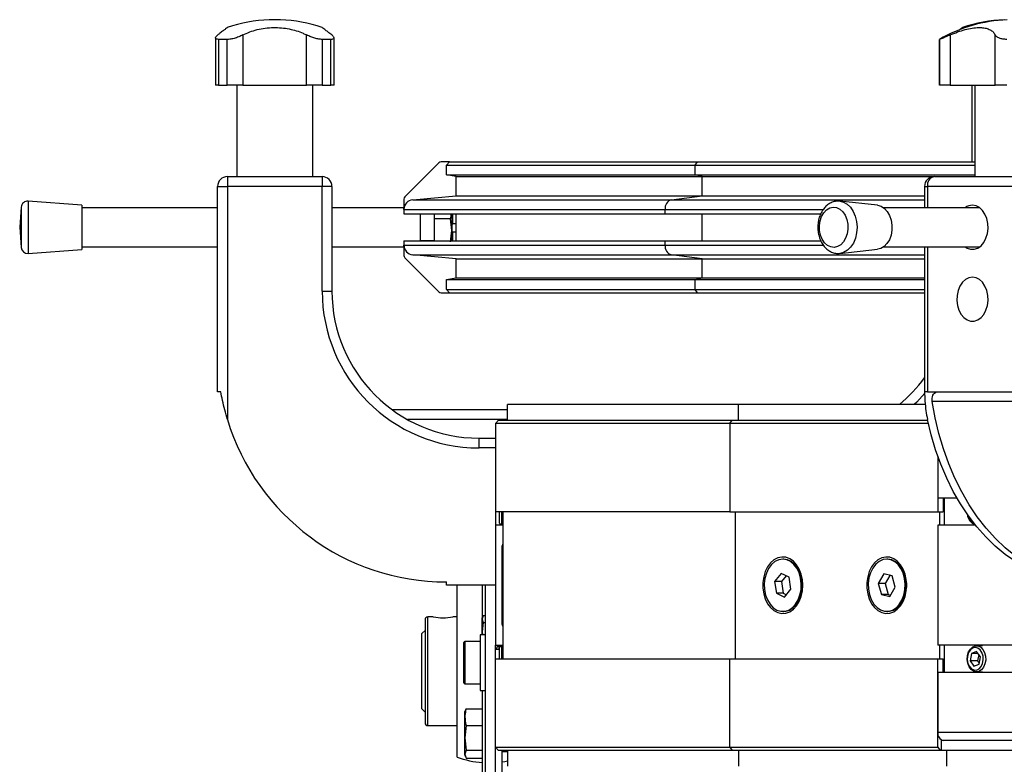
# Model space of a CAD drawing. Header units: millimetres. Extents: x 0 to 420, y 0 to 297.
# Tile 23 of 30: x 270 to 285, y 236 to 247. Entities that reach past the tile are written whole.
import ezdxf

# ---------------------------------------------------------------- set-up
doc = ezdxf.new("R2010")
doc.units = ezdxf.units.MM

msp = doc.modelspace()

# ---------------------------------------------------------------- linework, layer by layer
at = {"color": 7, "linetype": 'Continuous', "lineweight": 25}
for p, q in [((273.56579, 247.36829), (273.56579, 247.36658)), ((273.74107, 247.36829), (273.56579, 247.36829)), ((273.74107, 247.36658), (273.56579, 247.36658)), ((273.74107, 247.36658), (273.74107, 247.36829)), ((272.74718, 247.08979), (272.74718, 246.36829)), ((273.16721, 247.13442), (273.16721, 246.36829)), ((274.13965, 246.36829), (274.13965, 247.13442)), ((274.55968, 246.36829), (274.55968, 247.09019)), ((283.98662, 247.13442), (283.98662, 246.36829)), ((284.67424, 246.36829), (284.67424, 247.13442)), ((272.92691, 247.06685), (272.79448, 247.06685)), ((272.79448, 247.06685), (272.79448, 246.36829)), ((272.92691, 246.36829), (272.92691, 247.06685)), ((274.51238, 247.06685), (274.37994, 247.06685)), ((274.37994, 247.06685), (274.37994, 246.36829)), ((274.51238, 246.36829), (274.51238, 247.06685)), ((283.8224, 247.06685), (283.8224, 246.36829)), ((283.8263, 247.06685), (283.8224, 247.06685)), ((283.8263, 246.36829), (283.8263, 247.06685)), ((272.79448, 246.36829), (272.74718, 246.36829)), ((272.79448, 246.36829), (272.92691, 246.36829)), ((273.16721, 246.36829), (272.92691, 246.36829)), ((273.07135, 246.36829), (273.07135, 244.96829)), ((273.16721, 246.36829), (274.13965, 246.36829)), ((274.37994, 246.36829), (274.13965, 246.36829)), ((274.23551, 244.96829), (274.23551, 246.36829)), ((274.37994, 246.36829), (274.51238, 246.36829)), ((274.55968, 246.36829), (274.51238, 246.36829)), ((283.8224, 246.36829), (283.8263, 246.36829)), ((283.98662, 246.36829), (283.8263, 246.36829)), ((283.98662, 246.36829), (284.67424, 246.36829)), ((284.32135, 246.36829), (284.32135, 245.19329)), ((284.36532, 246.36829), (284.36532, 244.96829)), ((284.85375, 246.36829), (284.67424, 246.36829)), ((276.16378, 245.17865), (275.64307, 244.65794)), ((276.32843, 245.19329), (276.19914, 245.19329)), ((276.27843, 245.14329), (276.32843, 245.19329)), ((276.27843, 244.99329), (276.27843, 245.14329)), ((276.27843, 245.14329), (280.08604, 245.14329)), ((276.32843, 245.19329), (280.1214, 245.19329)), ((280.08604, 245.14329), (280.1214, 245.19329)), ((280.08604, 244.99329), (280.08604, 245.14329)), ((280.08604, 245.14329), (284.36532, 245.14329)), ((280.1214, 245.19329), (284.36532, 245.19329)), ((272.92843, 244.96829), (274.37843, 244.96829)), ((272.92843, 244.96829), (272.92843, 244.81829)), ((274.37843, 244.96829), (274.37843, 244.81829)), ((276.27843, 244.99329), (280.08604, 244.99329)), ((276.42843, 244.96779), (276.27843, 244.99329)), ((276.42843, 244.96779), (280.19211, 244.96779)), ((276.42843, 244.67328), (276.42843, 244.96779)), ((280.08604, 244.99329), (284.36532, 244.99329)), ((280.19211, 244.96779), (280.08604, 244.99329)), ((280.19211, 244.96779), (283.73308, 244.96779)), ((280.19211, 244.67328), (280.19211, 244.96779)), ((283.74532, 244.96829), (285.12418, 244.96829)), ((272.77843, 241.6788), (272.77843, 244.81829)), ((272.77843, 244.81829), (272.92843, 244.81829)), ((272.92843, 244.81829), (272.92843, 241.25464)), ((274.37843, 244.81829), (272.92843, 244.81829)), ((274.37843, 243.21829), (274.37843, 244.81829)), ((274.52843, 244.81829), (274.37843, 244.81829)), ((274.52843, 244.81829), (274.52843, 243.21829)), ((283.59532, 244.81829), (283.59532, 244.49329)), ((283.59532, 244.81829), (283.63925, 244.81829)), ((285.01811, 244.81829), (283.63925, 244.81829)), ((283.63925, 244.81829), (283.63925, 244.49329)), ((275.76536, 244.61527), (276.42843, 244.67328)), ((276.42843, 244.67328), (280.19211, 244.67328)), ((279.72324, 244.61527), (280.19211, 244.67328)), ((280.19211, 244.67328), (283.59532, 244.67328)), ((270.70047, 244.53079), (269.88128, 244.59329)), ((269.88128, 244.59329), (269.88128, 243.80848)), ((270.70047, 244.53079), (270.70047, 243.8686)), ((275.62843, 244.62258), (275.62843, 244.49329)), ((275.76536, 244.61527), (279.72324, 244.61527)), ((279.72324, 244.61527), (283.59532, 244.61527)), ((282.87755, 244.52981), (282.30167, 244.59213)), ((269.77396, 244.50119), (269.75047, 244.19329)), ((269.77396, 244.50119), (269.77396, 243.89708)), ((272.77843, 244.49329), (270.70047, 244.49329)), ((275.62843, 244.49329), (274.52843, 244.49329)), ((275.62843, 244.46584), (275.62843, 244.49329)), ((275.62843, 244.46584), (279.62642, 244.46584)), ((275.62843, 244.46584), (275.62843, 244.39829)), ((275.62843, 244.39829), (279.62642, 244.39829)), ((275.87843, 244.39829), (275.87843, 243.98829)), ((276.09343, 244.39329), (275.87843, 244.39329)), ((275.90843, 244.39829), (275.90843, 244.39329)), ((276.09343, 244.39829), (276.09343, 244.32221)), ((276.3601, 244.39829), (276.3601, 244.14662)), ((276.37843, 244.24829), (276.37843, 244.39829)), ((276.42843, 243.98829), (276.42843, 244.39829)), ((279.62642, 244.39829), (279.62642, 244.46584)), ((279.62642, 244.46584), (282.04649, 244.46584)), ((279.62642, 244.39829), (282.00694, 244.39829)), ((280.19211, 243.98829), (280.19211, 244.39829)), ((284.43801, 244.49329), (282.96867, 244.49329)), ((276.34277, 244.32221), (276.09343, 244.32221)), ((276.09343, 244.32221), (276.09343, 243.98829)), ((276.3601, 244.14662), (276.34277, 244.32221)), ((276.3601, 244.24829), (276.37843, 244.24829)), ((276.42843, 244.24829), (276.37843, 244.24829)), ((269.75047, 244.19329), (269.77396, 243.8854)), ((276.34277, 243.97103), (276.3601, 244.14662)), ((276.3601, 244.14662), (276.3601, 243.98829)), ((276.3601, 244.12329), (276.37843, 244.12329)), ((276.37843, 244.12329), (276.42843, 244.12329)), ((276.37843, 243.98829), (276.37843, 244.12329)), ((275.62843, 243.98829), (275.62843, 243.92074)), ((275.62843, 243.98829), (279.62642, 243.98829)), ((275.62843, 243.92074), (279.62642, 243.92074)), ((275.62843, 243.89329), (275.62843, 243.92074)), ((275.87843, 243.99329), (276.09343, 243.99329)), ((275.90843, 243.99329), (275.90843, 243.98829)), ((279.62642, 243.92074), (279.62642, 243.98829)), ((279.62642, 243.98829), (282.00646, 243.98829)), ((279.62642, 243.92074), (282.04589, 243.92074)), ((269.77396, 243.89708), (269.77396, 243.8854)), ((269.88128, 243.79329), (270.70047, 243.85579)), ((269.88128, 243.80848), (269.88128, 243.79329)), ((270.70047, 243.89329), (272.77843, 243.89329)), ((270.70047, 243.8686), (270.70047, 243.85579)), ((274.52843, 243.89329), (275.62843, 243.89329)), ((275.62843, 243.89329), (275.62843, 243.764)), ((275.76536, 243.77131), (279.72324, 243.77131)), ((276.42843, 243.7133), (275.76536, 243.77131)), ((280.19211, 243.7133), (279.72324, 243.77131)), ((279.72324, 243.77131), (283.59532, 243.77131)), ((282.30167, 243.79446), (282.87755, 243.85678)), ((282.35728, 243.80848), (282.30178, 243.79447)), ((282.92447, 243.8686), (282.87755, 243.85678)), ((282.96867, 243.89329), (284.43801, 243.89329)), ((283.59532, 243.89329), (283.59532, 241.6788)), ((283.63925, 243.89329), (283.63925, 241.6788)), ((275.64307, 243.72865), (276.16378, 243.20794)), ((276.42843, 243.7133), (280.19211, 243.7133)), ((276.42843, 243.41879), (276.42843, 243.7133)), ((280.19211, 243.7133), (283.59532, 243.7133)), ((280.19211, 243.41879), (280.19211, 243.7133)), ((276.27843, 243.39329), (276.42843, 243.41879)), ((276.27843, 243.39329), (280.08604, 243.39329)), ((276.27843, 243.24329), (276.27843, 243.39329)), ((276.42843, 243.41879), (280.19211, 243.41879)), ((280.08604, 243.39329), (280.19211, 243.41879)), ((280.08604, 243.39329), (283.59532, 243.39329)), ((280.08604, 243.24329), (280.08604, 243.39329)), ((280.19211, 243.41879), (283.59532, 243.41879)), ((274.37843, 243.21829), (274.52843, 243.21829)), ((276.19914, 243.19329), (276.32843, 243.19329)), ((276.27843, 243.24329), (280.08604, 243.24329)), ((276.32843, 243.19329), (276.27843, 243.24329)), ((276.32843, 243.19329), (280.1214, 243.19329)), ((280.08604, 243.24329), (283.59532, 243.24329)), ((280.1214, 243.19329), (280.08604, 243.24329)), ((280.1214, 243.19329), (283.59532, 243.19329)), ((272.82843, 241.6788), (272.77843, 241.6788)), ((283.63925, 241.6788), (283.59532, 241.6788)), ((283.63925, 241.6788), (285.01811, 241.6788)), ((285.0563, 241.5288), (283.7128, 241.5288)), ((277.21593, 241.40363), (275.4482, 241.40363)), ((277.21593, 241.24329), (277.21593, 241.48329)), ((280.74895, 241.48329), (277.21593, 241.48329)), ((280.74895, 241.24329), (280.74895, 241.48329)), ((283.60942, 241.48329), (280.74895, 241.48329)), ((277.21593, 241.25123), (275.68611, 241.25123)), ((277.02843, 241.19329), (277.07843, 241.24329)), ((277.07843, 241.24329), (280.65173, 241.24329)), ((280.61637, 241.19329), (280.65173, 241.24329)), ((280.65173, 241.24329), (283.64169, 241.24329)), ((277.02843, 241.19329), (277.02843, 239.84329)), ((280.61637, 241.19329), (277.02843, 241.19329)), ((283.65281, 241.19329), (280.61637, 241.19329)), ((280.61637, 241.19329), (280.61637, 239.84329)), ((276.77843, 240.81829), (276.77843, 240.96829)), ((276.77843, 240.96829), (277.02843, 240.96829)), ((277.02843, 240.81829), (276.77843, 240.81829)), ((283.79835, 240.6921), (283.79835, 240.05079)), ((283.79835, 240.6921), (283.79835, 239.84329)), ((284.09329, 240.05079), (283.79835, 240.05079)), ((283.87967, 240.05079), (283.87967, 239.84329)), ((283.89735, 240.05079), (283.89735, 239.63579)), ((280.61637, 239.84329), (277.02843, 239.84329)), ((277.02843, 239.84329), (277.02843, 239.63579)), ((277.09343, 239.66996), (277.09343, 239.84329)), ((277.1201, 239.84329), (277.1201, 239.64329)), ((277.14343, 239.84329), (277.14343, 237.59329)), ((280.61637, 239.84329), (283.79835, 239.84329)), ((280.69769, 239.84329), (280.69769, 237.59329)), ((283.79835, 239.84329), (283.87967, 239.84329)), ((283.82664, 239.84329), (283.82664, 239.63579)), ((277.02843, 239.64122), (277.14343, 239.64122)), ((277.14343, 239.63579), (277.02843, 239.63579)), ((277.02843, 239.63579), (277.02843, 237.80079)), ((277.09343, 239.66996), (277.1201, 239.64329)), ((277.1201, 239.64329), (277.14343, 239.64329)), ((283.79835, 239.63579), (283.79835, 237.80079)), ((284.37712, 239.63579), (283.79835, 239.63579)), ((277.12843, 239.29829), (277.12843, 238.13829)), ((277.13045, 239.31829), (277.14343, 239.31829)), ((281.44015, 239.11829), (281.42601, 239.11829)), ((283.03114, 239.11829), (283.017, 239.11829)), ((277.12843, 239.02829), (277.14343, 239.02829)), ((277.14343, 238.78668), (277.12843, 238.78893)), ((281.3999, 238.89932), (281.3021, 238.77683)), ((281.52381, 238.84078), (281.3999, 238.89932)), ((281.47692, 238.86293), (281.40816, 238.77683)), ((281.54992, 238.65976), (281.52381, 238.84078)), ((282.97021, 238.89079), (282.88797, 238.74724)), ((283.09924, 238.86184), (282.97021, 238.89079)), ((283.0642, 238.8697), (282.99404, 238.74724)), ((283.14602, 238.68934), (283.09924, 238.86184)), ((276.27843, 238.71829), (276.27843, 238.76829)), ((277.02843, 238.71829), (276.27843, 238.71829)), ((276.44381, 236.08984), (276.44381, 238.71674)), ((276.82843, 238.71829), (276.82843, 238.21829)), ((276.87843, 235.48748), (276.87843, 238.71829)), ((281.3021, 238.77683), (281.32821, 238.5958)), ((281.40816, 238.77683), (281.3021, 238.77683)), ((281.40816, 238.77683), (281.43427, 238.5958)), ((281.45212, 238.53727), (281.54992, 238.65976)), ((282.88797, 238.74724), (282.93476, 238.57474)), ((282.99404, 238.74724), (282.88797, 238.74724)), ((282.99404, 238.74724), (283.04082, 238.57474)), ((283.06378, 238.54579), (283.14602, 238.68934)), ((281.32821, 238.5958), (281.45212, 238.53727)), ((281.43427, 238.5958), (281.32821, 238.5958)), ((281.43427, 238.5958), (281.48117, 238.57365)), ((282.93476, 238.57474), (283.06378, 238.54579)), ((283.04082, 238.57474), (282.93476, 238.57474)), ((283.04082, 238.57474), (283.07586, 238.56688)), ((275.95343, 238.19321), (275.95343, 236.61338)), ((276.07851, 238.23487), (275.9951, 238.23487)), ((275.9951, 236.57171), (275.9951, 238.23487)), ((276.44381, 238.23487), (276.3784, 238.23487)), ((276.83491, 238.2361), (276.82843, 238.21829)), ((276.82843, 238.20167), (276.82843, 238.21829)), ((276.82843, 238.00734), (276.82843, 238.20167)), ((276.84251, 238.25342), (276.87843, 238.25342)), ((281.42601, 238.31829), (281.44015, 238.31829)), ((283.017, 238.31829), (283.03114, 238.31829)), ((276.84251, 238.14991), (276.82843, 238.00734)), ((276.84251, 238.14991), (276.87843, 238.14991)), ((277.14343, 238.11829), (277.13045, 238.11829)), ((275.95343, 238.02829), (275.90343, 237.97829)), ((275.90343, 236.82829), (275.90343, 237.97829)), ((276.87843, 237.9591), (276.79843, 237.9591)), ((276.79843, 237.9591), (276.79843, 237.1091)), ((276.82843, 238.00734), (276.83319, 237.9591)), ((276.82843, 237.9591), (276.82843, 238.00734)), ((276.54843, 237.2241), (276.54843, 237.8441)), ((276.79843, 237.8591), (276.56343, 237.8591)), ((276.56343, 237.8591), (276.56343, 237.2091)), ((277.02843, 237.59329), (277.02843, 237.80079)), ((277.02843, 237.80079), (277.14343, 237.80079)), ((277.09343, 237.7341), (277.02843, 237.7341)), ((277.0801, 237.79329), (277.05343, 237.76663)), ((277.05343, 237.7341), (277.05343, 237.76663)), ((277.1201, 237.79329), (277.0801, 237.79329)), ((277.0801, 237.79329), (277.0801, 237.7341)), ((277.1201, 237.79329), (277.09343, 237.76663)), ((277.09343, 237.59329), (277.09343, 237.76663)), ((277.14343, 237.79329), (277.1201, 237.79329)), ((277.1201, 237.79329), (277.1201, 237.59329)), ((277.12843, 237.80079), (277.12843, 237.79329)), ((289.88936, 237.80079), (283.79835, 237.80079)), ((283.82664, 237.80079), (283.82664, 237.59329)), ((283.89735, 237.80079), (283.89735, 237.38579)), ((284.48424, 237.79329), (284.38996, 237.79329)), ((277.02843, 236.24329), (277.02843, 237.59329)), ((277.02843, 237.59329), (280.61637, 237.59329)), ((280.61637, 236.24329), (280.61637, 237.59329)), ((280.61637, 237.59329), (283.79835, 237.59329)), ((283.79835, 236.24329), (283.79835, 237.59329)), ((283.79835, 237.59329), (283.87967, 237.59329)), ((283.87967, 237.38579), (283.87967, 237.59329)), ((284.31274, 237.67404), (284.29248, 237.56218)), ((284.39137, 237.70515), (284.31274, 237.67404)), ((284.41386, 237.67404), (284.31274, 237.67404)), ((284.44974, 237.6244), (284.39137, 237.70515)), ((284.42347, 237.66074), (284.40561, 237.56218)), ((284.42947, 237.51255), (284.44974, 237.6244)), ((284.29248, 237.56218), (284.35084, 237.48143)), ((284.40561, 237.56218), (284.29248, 237.56218)), ((284.35084, 237.48143), (284.42947, 237.51255)), ((284.40561, 237.56218), (284.43188, 237.52584)), ((283.79835, 237.38579), (283.79835, 236.46829)), ((289.89117, 237.38579), (283.79835, 237.38579)), ((284.38996, 237.39329), (284.48424, 237.39329)), ((276.56343, 237.2091), (276.79843, 237.2091)), ((276.79843, 237.1091), (276.87843, 237.1091)), ((276.82843, 237.1091), (276.82843, 235.40329)), ((275.90343, 236.82829), (275.95343, 236.77829)), ((276.57271, 236.80501), (276.58053, 236.83059)), ((276.58053, 236.83059), (276.82843, 236.83059)), ((276.56895, 236.80637), (276.56176, 236.78663)), ((276.56176, 236.7033), (276.56176, 236.78663)), ((276.56176, 236.38737), (276.56176, 236.7033)), ((275.9951, 236.57171), (276.44381, 236.57171)), ((276.58053, 236.57602), (276.56176, 236.38737)), ((276.58053, 236.57602), (276.82843, 236.57602)), ((276.56176, 236.38737), (276.58053, 236.19872)), ((276.56176, 236.13736), (276.56176, 236.38737)), ((289.89517, 236.46829), (283.79835, 236.46829)), ((277.02843, 235.48748), (277.02843, 236.24329)), ((277.02843, 236.24329), (280.61637, 236.24329)), ((277.02843, 236.24329), (277.07843, 236.19329)), ((280.61637, 236.24329), (283.79835, 236.24329)), ((280.61637, 236.24329), (280.65173, 236.19329)), ((283.79835, 236.24329), (283.83371, 236.19329)), ((283.85138, 236.34329), (283.85138, 236.19329)), ((289.89571, 236.34329), (283.85138, 236.34329)), ((276.58053, 236.19872), (276.56176, 236.13736)), ((276.56176, 236.13736), (276.58053, 236.07599)), ((276.56176, 236.11996), (276.56176, 236.13736)), ((276.56176, 236.11996), (276.56895, 236.10021)), ((276.58053, 236.19872), (276.82843, 236.19872)), ((276.58053, 236.07599), (276.82843, 236.07599)), ((280.65173, 236.19329), (277.07843, 236.19329)), ((277.12843, 236.19329), (277.12843, 235.32535)), ((277.12843, 236.17829), (277.21593, 236.17829)), ((277.21593, 236.19329), (277.21593, 235.95329)), ((283.83371, 236.19329), (280.65173, 236.19329)), ((280.74895, 236.19329), (280.74895, 235.95329)), ((283.85138, 236.19329), (283.83371, 236.19329)), ((289.89636, 236.19329), (283.85138, 236.19329)), ((283.93093, 236.19329), (283.93093, 235.95329))]:
    msp.add_line(p, q, dxfattribs=at)
at = {"color": 7, "linetype": 'Continuous', "lineweight": 25, "flags": 128}
for points in [[(282.30231, 244.59206), (282.35423, 244.5793), (282.41118, 244.54774), (282.46199, 244.4996), (282.5043, 244.43714), (282.53612, 244.36327), (282.55597, 244.28146), (282.56293, 244.19553), (282.55665, 244.10949), (282.53745, 244.02737), (282.50621, 243.95301), (282.4644, 243.88988), (282.41397, 243.84094), (282.35728, 243.80848)], [(282.87755, 244.52981), (282.93109, 244.51518), (282.98165, 244.4831), (283.02561, 244.4354), (283.06061, 244.37465), (283.08476, 244.30412), (283.09676, 244.22762), (283.09595, 244.14926), (283.0824, 244.07328), (283.05681, 244.00377), (283.02059, 243.94448), (282.97566, 243.8986), (282.92447, 243.8686)], [(284.21935, 243.89329), (284.24706, 243.87615), (284.30098, 243.85807), (284.35639, 243.85807), (284.4103, 243.87615), (284.45982, 243.91132), (284.50227, 243.96169), (284.53536, 244.02454), (284.5573, 244.0965), (284.56693, 244.17367), (284.5637, 244.2519), (284.54781, 244.32697), (284.52011, 244.39483), (284.48208, 244.45183), (284.43579, 244.49489), (284.38372, 244.5217), (284.32868, 244.53079), (284.32868, 244.53079)], [(282.26362, 243.89708), (282.21177, 243.88558), (282.15948, 243.89196), (282.10979, 243.91586), (282.06558, 243.95587), (282.02943, 244.00969), (282.00344, 244.07417), (281.98912, 244.14558), (281.98729, 244.21976), (281.99808, 244.29241), (282.02084, 244.35929), (282.05426, 244.41652), (282.09639, 244.46079), (282.14479, 244.4895), (282.19664, 244.501), (282.24893, 244.49462), (282.29862, 244.47073), (282.34283, 244.43071), (282.37898, 244.3769), (282.40497, 244.31241), (282.41929, 244.241), (282.42111, 244.16682), (282.41033, 244.09418), (282.38757, 244.0273), (282.35415, 243.97006), (282.31202, 243.9258), (282.26362, 243.89708)], [(284.32868, 243.43079), (284.27365, 243.4217), (284.22158, 243.39489), (284.17528, 243.35183), (284.13726, 243.29483), (284.10955, 243.22697), (284.09366, 243.1519), (284.09044, 243.07367), (284.10006, 242.9965), (284.12201, 242.92454), (284.15509, 242.86169), (284.19754, 242.81132), (284.24706, 242.77615), (284.30098, 242.75807), (284.35639, 242.75807), (284.4103, 242.77615), (284.45982, 242.81132), (284.50227, 242.86169), (284.53536, 242.92454), (284.5573, 242.9965), (284.56693, 243.07367), (284.5637, 243.1519), (284.54781, 243.22697), (284.52011, 243.29483), (284.48208, 243.35183), (284.43579, 243.39489), (284.38372, 243.4217), (284.32868, 243.43079)], [(283.60022, 241.6559), (283.47548, 241.52124), (283.43667, 241.48329)], [(286.02574, 238.77151), (285.84554, 238.79178), (285.66687, 238.83061), (285.49068, 238.88777), (285.31791, 238.96297), (285.14948, 239.05581), (284.98629, 239.16578), (284.82921, 239.2923), (284.67909, 239.4347), (284.53671, 239.59222), (284.40284, 239.76402), (284.2782, 239.94918), (284.16345, 240.1467), (284.05919, 240.35555), (283.966, 240.5746), (283.88436, 240.80269), (283.81471, 241.0386), (283.75742, 241.28107), (283.7128, 241.5288)], [(286.00806, 238.76829), (285.83263, 238.7771), (285.65809, 238.80346), (285.4853, 238.84726), (285.31515, 238.90827), (285.14848, 238.98618), (284.98614, 239.08061), (284.82893, 239.19107), (284.67766, 239.31701), (284.53309, 239.45779), (284.39593, 239.61272), (284.26688, 239.78101), (284.14659, 239.96181), (284.03567, 240.15421), (283.93467, 240.35725), (283.8441, 240.5699), (283.76441, 240.7911), (283.69602, 241.01973), (283.63925, 241.25464)], [(281.73183, 238.71829), (281.72557, 238.80535), (281.70705, 238.88885), (281.67702, 238.96537), (281.63671, 239.03177), (281.58778, 239.08533), (281.53222, 239.12387), (281.47232, 239.1458), (281.41052, 239.15024), (281.34935, 239.13699), (281.29132, 239.10659), (281.23881, 239.0603), (281.19396, 239.00001), (281.15861, 238.92819), (281.13421, 238.84777), (281.12175, 238.76205), (281.12175, 238.67454), (281.13421, 238.58882), (281.15861, 238.5084), (281.19396, 238.43657), (281.23881, 238.37628), (281.29132, 238.32999), (281.34935, 238.2996), (281.41052, 238.28635), (281.47232, 238.29078), (281.53222, 238.31271), (281.58778, 238.35125), (281.63671, 238.40482), (281.67702, 238.47122), (281.70705, 238.54773), (281.72557, 238.63123), (281.73183, 238.71829)], [(281.3364, 238.3389), (281.39616, 238.32053), (281.45732, 238.32075), (281.51702, 238.33957), (281.57246, 238.37609), (281.62105, 238.42861), (281.66053, 238.49468), (281.68903, 238.57121), (281.70524, 238.65461), (281.70839, 238.74099), (281.69834, 238.82631), (281.67556, 238.90658), (281.6411, 238.97804), (281.59659, 239.03736), (281.5441, 239.08176), (281.48609, 239.10916), (281.42527, 239.11829), (281.36448, 239.10871), (281.30658, 239.08088), (281.25425, 239.0361), (281.20996, 238.97645), (281.17577, 238.90473), (281.15328, 238.8243), (281.14354, 238.7389), (281.14701, 238.65255), (281.16353, 238.56927), (281.19232, 238.49295), (281.23203, 238.42718), (281.28082, 238.37501), (281.3364, 238.3389)], [(281.44015, 238.31829), (281.47147, 238.32075), (281.53116, 238.33957), (281.5866, 238.37609), (281.6352, 238.42861), (281.67467, 238.49468), (281.70318, 238.57121), (281.71939, 238.65461), (281.72254, 238.74099), (281.71248, 238.82631), (281.6897, 238.90658), (281.65524, 238.97804), (281.61073, 239.03736), (281.55824, 239.08176), (281.50023, 239.10916), (281.44015, 239.11829)], [(283.32282, 238.71829), (283.31656, 238.80535), (283.29804, 238.88885), (283.26801, 238.96537), (283.2277, 239.03177), (283.17877, 239.08533), (283.12321, 239.12387), (283.06331, 239.1458), (283.00151, 239.15024), (282.94034, 239.13699), (282.88232, 239.10659), (282.8298, 239.0603), (282.78495, 239.00001), (282.7496, 238.92819), (282.7252, 238.84777), (282.71274, 238.76205), (282.71274, 238.67454), (282.7252, 238.58882), (282.7496, 238.5084), (282.78495, 238.43657), (282.8298, 238.37628), (282.88232, 238.32999), (282.94034, 238.2996), (283.00151, 238.28635), (283.06331, 238.29078), (283.12321, 238.31271), (283.17877, 238.35125), (283.2277, 238.40482), (283.26801, 238.47122), (283.29804, 238.54773), (283.31656, 238.63123), (283.32282, 238.71829)], [(282.75291, 238.57504), (282.78086, 238.49811), (282.81985, 238.43147), (282.86806, 238.37824), (282.92323, 238.34091), (282.98279, 238.32123), (283.04395, 238.32011), (283.10384, 238.33761), (283.15968, 238.37292), (283.20884, 238.42437), (283.24904, 238.48956), (283.27838, 238.56545), (283.2955, 238.64849), (283.2996, 238.73479), (283.29049, 238.82032), (283.26858, 238.90108), (283.23492, 238.97329), (283.19106, 239.03358), (283.13906, 239.07912), (283.08136, 239.1078), (283.02065, 239.11826), (282.95977, 239.11002), (282.90156, 239.08346), (282.84875, 239.03983), (282.80381, 238.98116), (282.76883, 238.9102), (282.74546, 238.83027), (282.73479, 238.7451), (282.73731, 238.65868), (282.75291, 238.57504)], [(283.03114, 238.31829), (283.05809, 238.32011), (283.11799, 238.33761), (283.17382, 238.37292), (283.22299, 238.42437), (283.26318, 238.48956), (283.29252, 238.56545), (283.30964, 238.64849), (283.31374, 238.73479), (283.30463, 238.82032), (283.28272, 238.90108), (283.24906, 238.97329), (283.2052, 239.03358), (283.15321, 239.07912), (283.0955, 239.1078), (283.03479, 239.11826), (283.03114, 239.11829)], [(281.72589, 238.79256), (281.72049, 238.81049), (281.71069, 238.83496)], [(283.31688, 238.79256), (283.31148, 238.81049), (283.30168, 238.83496)], [(281.71069, 238.60162), (281.72049, 238.62609), (281.72589, 238.64403)], [(283.30168, 238.60162), (283.31148, 238.62609), (283.31688, 238.64403)], [(284.25297, 237.64293), (284.2694, 237.69783), (284.29654, 237.74344), (284.33199, 237.77571), (284.37258, 237.79178), (284.41472, 237.7902), (284.45467, 237.77113), (284.48886, 237.73626), (284.51426, 237.68869), (284.52862, 237.63264), (284.53066, 237.57309), (284.5202, 237.51534), (284.49817, 237.46451), (284.46652, 237.42513), (284.42807, 237.40069), (284.38623, 237.39336), (284.34473, 237.4038), (284.30724, 237.43108), (284.27711, 237.47276), (284.257, 237.52516), (284.24871, 237.58361), (284.25297, 237.64293)], [(284.25238, 237.63631), (284.24893, 237.57946), (284.25873, 237.52411), (284.2807, 237.47625), (284.31247, 237.44108), (284.3506, 237.4224), (284.39095, 237.42224), (284.42914, 237.44062), (284.46105, 237.47554), (284.48321, 237.52323), (284.49323, 237.5785), (284.49001, 237.63538), (284.4739, 237.68769), (284.44666, 237.72978), (284.41123, 237.75708), (284.37145, 237.76663), (284.33163, 237.75739), (284.29609, 237.73037), (284.26869, 237.6885), (284.25238, 237.63631)], [(277.12843, 236.01765), (277.17526, 236.02522), (277.21593, 236.03313)]]:
    msp.add_lwpolyline(points, dxfattribs=at)
at = {"color": 7, "linetype": 'Continuous', "lineweight": 25}
for centre, radius, start, end in [((273.65343, 245.11829), 2.25, 92.232359, 108.829134), ((273.65343, 245.11829), 2.25, 71.172918, 87.767641), ((284.9474, 245.11829), 2.25, 92.232359, 120), ((284.90343, 245.11829), 2.25, 92.232359, 108.829134), ((276.19914, 245.14329), 0.05, 90, 135), ((272.92843, 244.81829), 0.15, 90, 180), ((274.37843, 244.81829), 0.15, 0, 90), ((283.74532, 244.81829), 0.15, 90, 180), ((283.77183, 244.83704), 0.1339, 101.421754, 188.049467), ((269.87367, 244.49358), 0.1, 85.637086, 175.637086), ((275.67843, 244.62258), 0.05, 135, 180), ((275.77843, 244.46584), 0.15, 95, 180), ((279.76457, 244.48241), 0.13914, 107.278114, 186.839932), ((284.33276, 244.34079), 0.19005, 91.228333, 126.635313), ((275.77843, 243.92074), 0.15, 180, 265), ((279.76457, 243.90417), 0.13914, 173.160068, 252.721886), ((269.87367, 243.893), 0.1, 184.362914, 274.362914), ((275.67843, 243.764), 0.05, 180, 225), ((276.77843, 243.21829), 2.4, 180, 270), ((276.77843, 243.21829), 2.25, 180, 270), ((276.19914, 243.24329), 0.05, 225, 270), ((281.77843, 243.21829), 2.25, 309.546229, 323.853012), ((276.27843, 242.26829), 3.5, 196.834981, 270), ((284.42488, 239.80986), 0.17355, 182.343291, 251.347901), ((284.40145, 239.8129), 0.14976, 184.216849, 248.838277), ((277.22843, 239.29829), 0.1, 148.211669, 180), ((281.30431, 238.7228), 0.42755, 359.396096, 27.209487), ((282.8953, 238.7228), 0.42755, 359.396096, 27.209487), ((281.30431, 238.71379), 0.42755, 332.790513, 0.603904), ((282.8953, 238.71379), 0.42755, 332.790513, 0.603904), ((275.9951, 238.19321), 0.04167, 90, 180), ((276.22843, 239.07871), 0.85707, 259.925794, 280.079454), ((277.22843, 238.13829), 0.1, 180, 211.788331), ((276.56343, 237.8441), 0.015, 90, 180), ((276.56343, 237.2241), 0.015, 180, 270), ((275.9951, 236.61338), 0.04167, 180, 270), ((283.90884, 236.45267), 0.11158, 171.950533, 258.578246), ((276.92843, 237.40329), 1.4, 249.747753, 265.903956)]:
    msp.add_arc(centre, radius, start, end, dxfattribs=at)
for points, knots in [([(272.92745, 247.24755), (272.92668, 247.24697), (272.92499, 247.2457), (272.90263, 247.22886), (272.86565, 247.20067), (272.82331, 247.16794), (272.79215, 247.14332), (272.7809, 247.13442)], [0, 0, 0, 0, 0.19223781, 0.42286837, 0.64450032, 0.87162104, 1, 1, 1, 1]), ([(273.16721, 247.13442), (273.20054, 247.15056), (273.26805, 247.18324), (273.38318, 247.21822), (273.50714, 247.24147), (273.63266, 247.25035), (273.75713, 247.24575), (273.87424, 247.22906), (273.98545, 247.20062), (274.07316, 247.16795), (274.12201, 247.14332), (274.13965, 247.13442)], [0, 0, 0, 0, 0.11925981, 0.24158658, 0.3609602, 0.48426569, 0.59620844, 0.71149815, 0.82228956, 0.93582475, 1, 1, 1, 1]), ([(274.52596, 247.13442), (274.50549, 247.15054), (274.46403, 247.18319), (274.41795, 247.21843), (274.38856, 247.24069), (274.37633, 247.24986), (274.37909, 247.24779), (274.37941, 247.24755)], [0, 0, 0, 0, 0.23851413, 0.48316204, 0.7219038, 0.96850911, 1, 1, 1, 1]), ([(283.98662, 247.13442), (284.02467, 247.15056), (284.10176, 247.18324), (284.21551, 247.21822), (284.32488, 247.24147), (284.422, 247.25035), (284.50569, 247.24575), (284.57283, 247.22906), (284.62508, 247.20062), (284.65722, 247.16795), (284.66972, 247.14332), (284.67424, 247.13442)], [0, 0, 0, 0, 0.119259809, 0.241586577, 0.360960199, 0.484265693, 0.596208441, 0.711498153, 0.822289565, 0.935824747, 1, 1, 1, 1]), ([(284.17745, 247.24755), (284.17655, 247.24687), (284.17457, 247.24537), (284.15908, 247.23378), (284.14159, 247.2204), (284.13713, 247.21699)], [0, 0, 0, 0, 0.38308354, 0.84267454, 1, 1, 1, 1]), ([(272.79448, 247.06685), (272.78243, 247.06776), (272.75835, 247.06959), (272.74497, 247.08363), (272.7488, 247.1051), (272.76956, 247.12406), (272.7809, 247.13442)], [0, 0, 0, 0, 0.233143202, 0.46598224, 0.708290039, 1, 1, 1, 1]), ([(273.16721, 247.13442), (273.14637, 247.12432), (273.10464, 247.10408), (273.03167, 247.08089), (272.96979, 247.06852), (272.93881, 247.06731), (272.92691, 247.06685)], [0, 0, 0, 0, 0.28482414, 0.57045716, 0.83508046, 1, 1, 1, 1]), ([(274.37994, 247.06685), (274.36273, 247.06776), (274.32831, 247.06959), (274.26651, 247.08363), (274.20019, 247.1051), (274.16104, 247.12406), (274.13965, 247.13442)], [0, 0, 0, 0, 0.2331432, 0.46598224, 0.70829004, 1, 1, 1, 1]), ([(274.52596, 247.13442), (274.53704, 247.12432), (274.55924, 247.10408), (274.56217, 247.08089), (274.54405, 247.06852), (274.52117, 247.06731), (274.51238, 247.06685)], [0, 0, 0, 0, 0.28482414, 0.57045716, 0.83508046, 1, 1, 1, 1]), ([(283.98662, 247.13442), (283.96405, 247.12432), (283.91884, 247.10408), (283.86517, 247.08089), (283.83423, 247.06852), (283.8285, 247.06731), (283.8263, 247.06685)], [0, 0, 0, 0, 0.28482414, 0.57045716, 0.83508046, 1, 1, 1, 1]), ([(284.85375, 247.06685), (284.83306, 247.06776), (284.7917, 247.06959), (284.73854, 247.08363), (284.69435, 247.1051), (284.68134, 247.12406), (284.67424, 247.13442)], [0, 0, 0, 0, 0.2331432, 0.46598224, 0.70829004, 1, 1, 1, 1]), ([(282.3023, 244.59171), (282.28194, 244.59266), (282.24067, 244.5946), (282.17998, 244.57766), (282.12351, 244.5475), (282.07325, 244.50404), (282.03046, 244.44873), (281.99663, 244.38294), (281.97331, 244.30909), (281.96162, 244.23021), (281.96213, 244.14953), (281.97499, 244.07017), (282.00006, 243.99511), (282.03697, 243.92739), (282.08482, 243.87028), (282.13997, 243.82817), (282.20049, 243.8019), (282.25496, 243.79057), (282.28911, 243.79482), (282.30164, 243.79639)], [0, 0, 0, 0, 0.05542144, 0.112325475, 0.169074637, 0.22686374, 0.286310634, 0.347297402, 0.409242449, 0.471577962, 0.534112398, 0.596937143, 0.660163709, 0.723892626, 0.787836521, 0.851109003, 0.906392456, 0.965648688, 1, 1, 1, 1]), ([(276.34277, 244.32221), (276.34495, 244.32977), (276.35221, 244.3549), (276.35423, 244.38044), (276.35564, 244.39829)], [0, 0, 0, 0, 0.30086705, 1, 1, 1, 1]), ([(272.92843, 241.25464), (272.90144, 241.35136), (272.86217, 241.49209), (272.83647, 241.63432), (272.82843, 241.6788)], [0, 0, 0, 0, 0.68726798, 1, 1, 1, 1]), ([(283.59555, 241.6788), (283.59908, 241.58117), (283.60421, 241.43887), (283.63088, 241.29865), (283.63925, 241.25464)], [0, 0, 0, 0, 0.68614256, 1, 1, 1, 1]), ([(283.7128, 241.5288), (283.71144, 241.54587), (283.70873, 241.58), (283.72136, 241.62553), (283.7446, 241.65941), (283.77222, 241.67651), (283.79118, 241.67817), (283.79835, 241.6788)], [0, 0, 0, 0, 0.21993775, 0.43998911, 0.65706839, 0.87031767, 1, 1, 1, 1]), ([(276.84251, 238.25342), (276.84077, 238.2499), (276.83236, 238.23281), (276.83017, 238.21545), (276.82843, 238.20167)], [0, 0, 0, 0, 0.20618569, 1, 1, 1, 1]), ([(276.82843, 238.20167), (276.83087, 238.18523), (276.83345, 238.16787), (276.84205, 238.15081), (276.84251, 238.14991)], [0, 0, 0, 0, 0.9470257, 1, 1, 1, 1]), ([(276.58053, 236.83059), (276.57822, 236.82193), (276.56701, 236.7799), (276.56408, 236.7372), (276.56176, 236.7033)], [0, 0, 0, 0, 0.20618569, 1, 1, 1, 1]), ([(276.56176, 236.7033), (276.56502, 236.66288), (276.56846, 236.6202), (276.57992, 236.57824), (276.58053, 236.57602)], [0, 0, 0, 0, 0.947025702, 1, 1, 1, 1])]:
    msp.add_open_spline(points, degree=3, knots=knots, dxfattribs=at)

doc.saveas('drawing.dxf')
